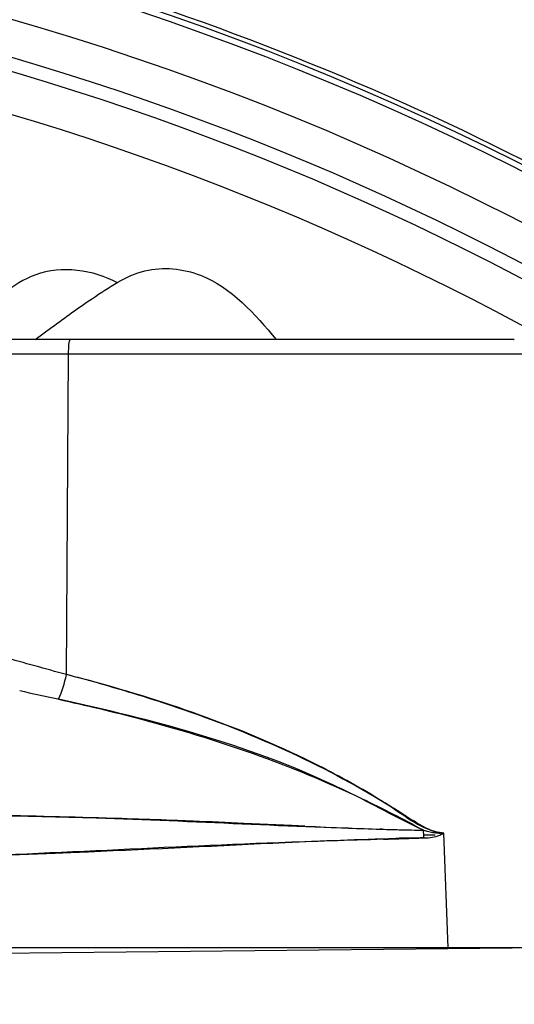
# Model space of a CAD drawing. Header units: inches. Extents: x 22575 to 24734, y 6028 to 6659.
# Tile 77 of 163: x 24694.52 to 24696.41, y 6369.89 to 6373.65. Entities that reach past the tile are written whole.
import ezdxf

# ---------------------------------------------------------------- set-up
doc = ezdxf.new("R2010")
doc.units = ezdxf.units.IN
doc.header["$LTSCALE"] = 0.5
doc.header["$MEASUREMENT"] = 0

# ---------------------------------------------------------------- blocks, each defined once
blk = doc.blocks.new('Flygt Small 7 MGD')
at = {"color": 6, "linetype": 'Continuous'}
for p, q in [((24703.6017, 6488.661), (24698.8958, 6488.6112)), ((24698.4218, 6488.6112), (24709.0766, 6488.6112)), ((24699.1402, 6488.6111), (24699.1572, 6488.173)), ((24700.5823, 6488.2471), (24700.5133, 6488.2442)), ((24700.64, 6488.2495), (24700.5823, 6488.2471)), ((24699.3923, 6488.1583), (24699.3994, 6488.1581)), ((24699.3924, 6488.1585), (24699.3995, 6488.1583)), ((24699.5209, 6488.154), (24699.5266, 6488.1537)), ((24699.6873, 6488.1468), (24699.7365, 6488.1445)), ((24699.7365, 6488.1445), (24699.9205, 6488.136)), ((24700.1129, 6488.1278), (24700.172, 6488.1255)), ((24700.3438, 6488.1194), (24700.3863, 6488.118)), ((24700.5973, 6487.568), (24700.5896, 6486.3441)), ((24698.8284, 6486.3444), (24701.6626, 6486.3441)), ((24698.8876, 6486.2885), (24698.8894, 6486.2885)), ((24698.8899, 6486.2884), (24698.8885, 6486.2885)), ((24698.8894, 6486.2885), (24700.191, 6486.2882)), ((24700.1896, 6486.2882), (24701.4627, 6486.2882)), ((24700.7169, 6486.2883), (24700.6532, 6486.2417))]:
    blk.add_line(p, q, dxfattribs=at)
blk.add_lwpolyline([(24700.5896, 6486.3441), (24700.5894, 6486.3343), (24700.589, 6486.3248), (24700.5885, 6486.3159), (24700.5878, 6486.3079), (24700.5869, 6486.3011), (24700.586, 6486.2956), (24700.5849, 6486.2915), (24700.5837, 6486.289), (24700.5825, 6486.2882)], dxfattribs=at)
blk.add_circle((24703.7492, 6495.3041), 10.6496, dxfattribs=at)
for centre, radius, start, end in [((24703.7492, 6494.6348), 11.5158, 92.40024, 267.59984), ((24703.7492, 6495.3041), 10.8465, 92.54966, 87.45034), ((24703.7492, 6495.3041), 10.8234, 92.54964, 87.45036), ((24703.7492, 6495.3041), 10.4602, 105.90433, 254.09567), ((24703.7492, 6495.3041), 10.303, 105.90432, 254.09568), ((24703.7492, 6495.3041), 10.5118, 181.55693, 256.85125), ((24703.6435, 6414.0155), 74.2948, 91.896511, 92.316895), ((24699.0173, 6503.4099), 15.2299, 270.64743, 270.81061), ((24699.0173, 6503.4093), 15.2293, 270.64744, 270.81064), ((24699.1461, 6496.9006), 8.7093, 270.56704, 271.27451), ((24699.1445, 6480.4797), 7.6827, 88.6424, 89.32665), ((24699.0945, 6478.3075), 9.8554, 88.26748, 88.65099), ((24698.4062, 6486.713), 1.6575, 57.917, 58.5302), ((24698.9634, 6474.1347), 14.0303, 87.72265, 88.21885), ((24698.4074, 6460.3151), 27.8611, 87.36703, 87.69758), ((24701.5189, 6523.1456), 35.046, 267.38601, 267.70085), ((24701.4491, 6521.6861), 33.585, 267.82082, 268.11401), ((24696.3332, 6483.4062), 5.5604, 57.7259, 57.9165), ((24701.5639, 6525.3569), 37.2575, 268.18878, 268.91973), ((24702.1304, 6493.5359), 6.1617, 254.67709, 254.9047), ((24702.1465, 6493.596), 6.2239, 254.90538, 255.58662)]:
    blk.add_arc(centre, radius, start, end, dxfattribs=at)
at = {"color": 7, "linetype": 'Continuous'}
for centre, radius, start, end in [((24699.2145, 6488.082), 0.1075, 117.8178, 122.2045), ((24699.216, 6488.079), 0.1108, 113.5479, 117.813), ((24699.1261, 6487.852), 0.3284, 70.6774, 72.4262), ((24699.1263, 6487.8525), 0.3278, 70.6786, 72.4303), ((24700.3479, 6456.4934), 31.7179, 91.73642, 92.01572), ((24699.6081, 6488.208), 0.3762, 182.4758, 185.0126), ((24699.6051, 6488.2077), 0.3732, 185.0115, 187.0522), ((24699.1363, 6479.9876), 8.1749, 88.36671, 89.31016), ((24702.1373, 6493.561), 6.1877, 254.40875, 255.58853)]:
    blk.add_arc(centre, radius, start, end, dxfattribs=at)
at = {"color": 6, "linetype": 'Continuous'}
for points, knots in [([(24692.8973, 6495.2987), (24692.8966, 6493.9614), (24693.4005, 6491.2602), (24695.5714, 6487.7792), (24698.8545, 6485.3192), (24701.5034, 6484.5877), (24702.836, 6484.4751)], [0, 0, 0, 0, 0.249994, 0.499995, 0.749999, 1, 1, 1, 1]), ([(24703.267, 6483.3399), (24701.927, 6483.3961), (24699.238, 6483.9887), (24695.7673, 6486.2186), (24693.2713, 6489.5341), (24692.49, 6492.2117), (24692.349, 6493.5681)], [0, 0, 0, 0, 0.248074, 0.497134, 0.747753, 1, 1, 1, 1]), ([(24699.1572, 6488.1729), (24699.1608, 6488.1729), (24699.168, 6488.1725), (24699.1751, 6488.1712), (24699.1787, 6488.1705)], [0, 0, 0, 0, 0.49501, 1, 1, 1, 1]), ([(24699.3905, 6488.0524), (24699.4703, 6488.0033), (24699.8215, 6487.8073), (24700.205, 6487.6746), (24700.5021, 6487.5932)], [0, 0, 0, 0, 0.233154, 1, 1, 1, 1]), ([(24700.6274, 6487.6622), (24700.5232, 6487.6851), (24700.1274, 6487.7794), (24699.7391, 6487.9122), (24699.4683, 6488.0421)], [0, 0, 0, 0, 0.262052, 1, 1, 1, 1]), ([(24700.4983, 6486.1319), (24700.4355, 6486.0899), (24700.3103, 6486.0015), (24700.0159, 6486.0316), (24699.8788, 6486.1927), (24699.7965, 6486.2883)], [0, 0, 0, 0, 0.27693, 0.537465, 1, 1, 1, 1]), ([(24700.4026, 6486.0726), (24700.494, 6486.0218), (24700.729, 6485.9921), (24700.8766, 6486.1491), (24700.9441, 6486.218)], [0, 0, 0, 0, 0.520278, 1, 1, 1, 1])]:
    blk.add_open_spline(points, degree=3, knots=knots, dxfattribs=at)
at = {"color": 7, "linetype": 'Continuous'}
for points, knots in [([(24699.3868, 6488.1968), (24699.5203, 6488.2009), (24700.1198, 6488.2197), (24700.7187, 6488.2553), (24701.1848, 6488.2696)], [0, 0, 0, 0, 0.222641, 1, 1, 1, 1]), ([(24699.1572, 6488.173), (24699.1613, 6488.1736), (24699.1696, 6488.1744), (24699.178, 6488.1743), (24699.1822, 6488.174)], [0, 0, 0, 0, 0.496362, 1, 1, 1, 1]), ([(24699.1572, 6488.1729), (24699.1613, 6488.1736), (24699.1696, 6488.1744), (24699.178, 6488.1743), (24699.1822, 6488.174)], [0, 0, 0, 0, 0.496371, 1, 1, 1, 1]), ([(24699.18, 6488.1702), (24699.1762, 6488.171), (24699.1686, 6488.1724), (24699.161, 6488.1729), (24699.1572, 6488.173)], [0, 0, 0, 0, 0.505421, 1, 1, 1, 1]), ([(24699.2323, 6488.1917), (24699.222, 6488.1917), (24699.2013, 6488.1904), (24699.1812, 6488.1848), (24699.1717, 6488.1807)], [0, 0, 0, 0, 0.499623, 1, 1, 1, 1]), ([(24699.1822, 6488.174), (24699.1894, 6488.1734), (24699.204, 6488.1712), (24699.2181, 6488.1673), (24699.2252, 6488.165)], [0, 0, 0, 0, 0.491946, 1, 1, 1, 1]), ([(24699.2348, 6488.1619), (24699.2448, 6488.1575), (24699.265, 6488.1482), (24699.2849, 6488.1382), (24699.295, 6488.1331)], [0, 0, 0, 0, 0.493558, 1, 1, 1, 1]), ([(24699.295, 6488.1331), (24699.3899, 6488.0846), (24699.8066, 6487.861), (24700.2702, 6487.74), (24700.6274, 6487.6622)], [0, 0, 0, 0, 0.225859, 1, 1, 1, 1]), ([(24700.9003, 6488.1053), (24700.7614, 6488.1078), (24700.2509, 6488.1184), (24699.741, 6488.1487), (24699.3693, 6488.1591)], [0, 0, 0, 0, 0.271988, 1, 1, 1, 1]), ([(24700.4742, 6487.6009), (24700.3735, 6487.6291), (24699.9931, 6487.7454), (24699.6244, 6487.9075), (24699.3749, 6488.062)], [0, 0, 0, 0, 0.262636, 1, 1, 1, 1])]:
    blk.add_open_spline(points, degree=3, knots=knots, dxfattribs=at)
at = {"color": 6, "linetype": 'Continuous'}
for points in [[(24700.5133, 6488.2442), (24700.2629, 6488.2336), (24700.0126, 6488.2208), (24699.7623, 6488.2091)], [(24699.7623, 6488.2091), (24699.6215, 6488.2025), (24699.4807, 6488.1965), (24699.3398, 6488.1934)], [(24699.1787, 6488.1705), (24699.2121, 6488.1632), (24699.2423, 6488.1446), (24699.2715, 6488.1267)], [(24699.4683, 6488.0421), (24699.3894, 6488.08), (24699.3113, 6488.1194), (24699.2347, 6488.1619)], [(24699.3022, 6488.1075), (24699.3316, 6488.089), (24699.361, 6488.0705), (24699.3905, 6488.0524)], [(24700.776, 6487.629), (24700.7276, 6487.64), (24700.679, 6487.6507), (24700.6303, 6487.6606)], [(24700.5973, 6487.568), (24700.6779, 6487.5462), (24700.7583, 6487.5237), (24700.8388, 6487.5013)], [(24700.6532, 6486.2417), (24700.6022, 6486.2043), (24700.551, 6486.167), (24700.4983, 6486.1319)]]:
    blk.add_open_spline(points, degree=3, dxfattribs=at)
at = {"color": 7, "linetype": 'Continuous'}
for points in [[(24699.3749, 6488.062), (24699.3117, 6488.1011), (24699.2524, 6488.1536), (24699.18, 6488.1702)], [(24700.6274, 6487.6622), (24700.6132, 6487.6324), (24700.605, 6487.6), (24700.5973, 6487.568)]]:
    blk.add_open_spline(points, degree=3, dxfattribs=at)

msp = doc.modelspace()

# ---------------------------------------------------------------- block references
at = {"rotation": 180}
msp.add_blockref('Flygt Small 7 MGD', (49395.3009, 12858.7201), dxfattribs=at)

doc.saveas('drawing.dxf')
